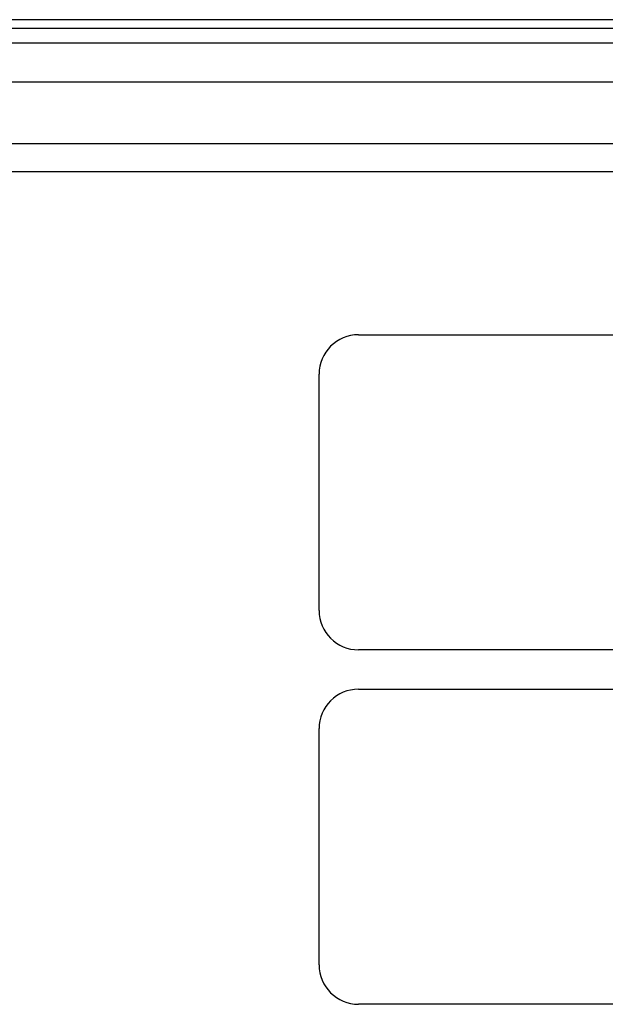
# Model space of a CAD drawing. Header units: inches. Extents: x 3.3 to 95.3, y 5.9 to 50.1.
# Tile 39 of 64: x 15.9 to 19.6, y 29.9 to 36.2. Entities that reach past the tile are written whole.
import ezdxf

# ---------------------------------------------------------------- set-up
doc = ezdxf.new("R2010")
doc.units = ezdxf.units.IN
doc.header["$MEASUREMENT"] = 0
doc.layers.add('Visible Edges(ANSI)', color=7, linetype='Continuous', lineweight=25)
doc.layers.add('Visible Tangent Edges(ANSI)', color=7, linetype='Continuous', lineweight=25)

msp = doc.modelspace()

# ---------------------------------------------------------------- linework, layer by layer
at = {"layer": 'Visible Edges(ANSI)'}
for p, q in [((23.1201, 36.1717), (3.4941, 36.1717)), ((3.4941, 36.1187), (23.1201, 36.1187)), ((4.2248, 35.778), (22.3689, 35.778)), ((22.3689, 35.3843), (4.2248, 35.3843)), ((4.4536, 35.2077), (22.0786, 35.2077)), ((18.0161, 34.1717), (21.0161, 34.1717)), ((17.7661, 32.4217), (17.7661, 33.9217)), ((21.0161, 32.1717), (18.0161, 32.1717)), ((18.0161, 31.9217), (21.0161, 31.9217)), ((17.7661, 30.1717), (17.7661, 31.6717)), ((21.0161, 29.9217), (18.0161, 29.9217))]:
    msp.add_line(p, q, dxfattribs=at)
for centre, start, end in [((18.0161, 33.9217), 90, 180), ((18.0161, 32.4217), 180, 270), ((18.0161, 31.6717), 90, 180), ((18.0161, 30.1717), 180, 270)]:
    msp.add_arc(centre, 0.25, start, end, dxfattribs=at)
at = {"layer": 'Visible Tangent Edges(ANSI)'}
msp.add_line((3.4941, 36.0257), (23.1201, 36.0257), dxfattribs=at)

doc.saveas('drawing.dxf')
